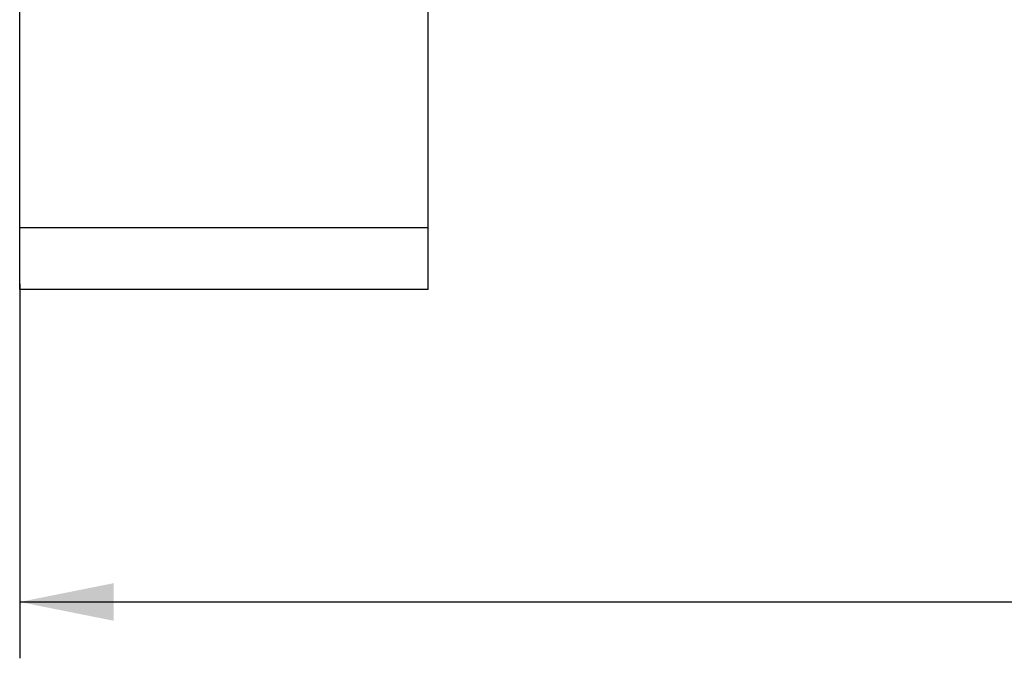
# Model space of a CAD drawing. Header units: millimetres. Extents: x 0 to 5600, y -1552 to 3960.
# Tile 12 of 199: x 2189 to 2538, y 470 to 697. Entities that reach past the tile are written whole.
import ezdxf

# ---------------------------------------------------------------- set-up
doc = ezdxf.new("R2010")
doc.units = ezdxf.units.MM
doc.header["$LTSCALE"] = 308
doc.layers.get('0').update_dxf_attribs({"linetype": 'CONTINUOUS'})
doc.styles.get("Standard").update_dxf_attribs({"font": 'txt', "width": 0.9})
doc.dimstyles.new('DIMSTYLE_2', dxfattribs={"dimtxt": 20, "dimasz": 33.333333, "dimexe": 1.5, "dimexo": 1.5, "dimgap": 0.375, "dimtad": 1, "dimdec": 0, "dimzin": 0, "dimdsep": 46, "dimtxsty": 'Standard', "dimblk": '_FILLED', "dimblk1": '_FILLED', "dimblk2": '_FILLED', "dimcen": 0.09, "dimazin": 0, "dimtp": 0.8, "dimtm": 0.8, "dimtfac": 1, "dimtdec": 0, "dimtofl": 0, "dimtmove": 0, "dimatfit": 3, "dimldrblk": '_FILLED', "dimfxl": 0, "dimtolj": 1, "dimtzin": 0, "dimarcsym": 0})

# ---------------------------------------------------------------- blocks, each defined once
blk = doc.blocks.new('_FILLED')
at = {"color": 0, "linetype": 'ByBlock'}
blk.add_solid([(0, 0), (-1, 0.2), (-1, -0.2)], dxfattribs=at)
blk = doc.blocks.new('*D4')
at = {"color": 2, "linetype": 'Continuous'}
for p, q in [((2188.83, 602.87), (2188.83, 469.89)), ((3188.83, 602.87), (3188.83, 469.89)), ((2188.83, 489.89), (2688.83, 489.89)), ((3188.83, 489.89), (2688.83, 489.89))]:
    blk.add_line(p, q, dxfattribs=at)
at = {"color": 2, "linetype": 'Continuous', "xscale": 33.3333333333, "yscale": 33.3333333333, "zscale": 33.3333333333, "rotation": 180}
blk.add_blockref('_FILLED', (2188.83, 489.89), dxfattribs=at)
at = {"color": 2, "linetype": 'Continuous', "xscale": 33.3333333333, "yscale": 33.3333333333, "zscale": 33.3333333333}
blk.add_blockref('_FILLED', (3188.83, 489.89), dxfattribs=at)
at = {"color": 2, "linetype": 'Continuous', "insert": (2688.83, 514.89), "char_height": 20, "width": 162, "attachment_point": 2, "line_spacing_factor": 0.9}
blk.add_mtext('1000 REF.', dxfattribs=at)

msp = doc.modelspace()

# ---------------------------------------------------------------- linework, layer by layer
at = {"color": 7, "linetype": 'Continuous'}
for p, q in [((2188.83, 600.87), (2188.83, 744.87)), ((2333.83, 600.87), (2333.83, 700.87)), ((2188.83, 622.87), (2333.83, 622.87)), ((2333.83, 600.87), (2188.83, 600.87))]:
    msp.add_line(p, q, dxfattribs=at)

# ---------------------------------------------------------------- dimensions: what is measured, and where the dimension line sits
at = {"color": 2, "linetype": 'Continuous'}
dim = msp.add_linear_dim(base=(3188.83, 489.89), p1=(2188.83, 604.37), p2=(3188.83, 604.37), text='<> REF.', dimstyle='DIMSTYLE_2', dxfattribs=at)
dim.commit()
dim.dimension.update_dxf_attribs({"geometry": '*D4', "text_midpoint": (2688.83, 489.89), "dimtype": 160})

doc.saveas('drawing.dxf')
